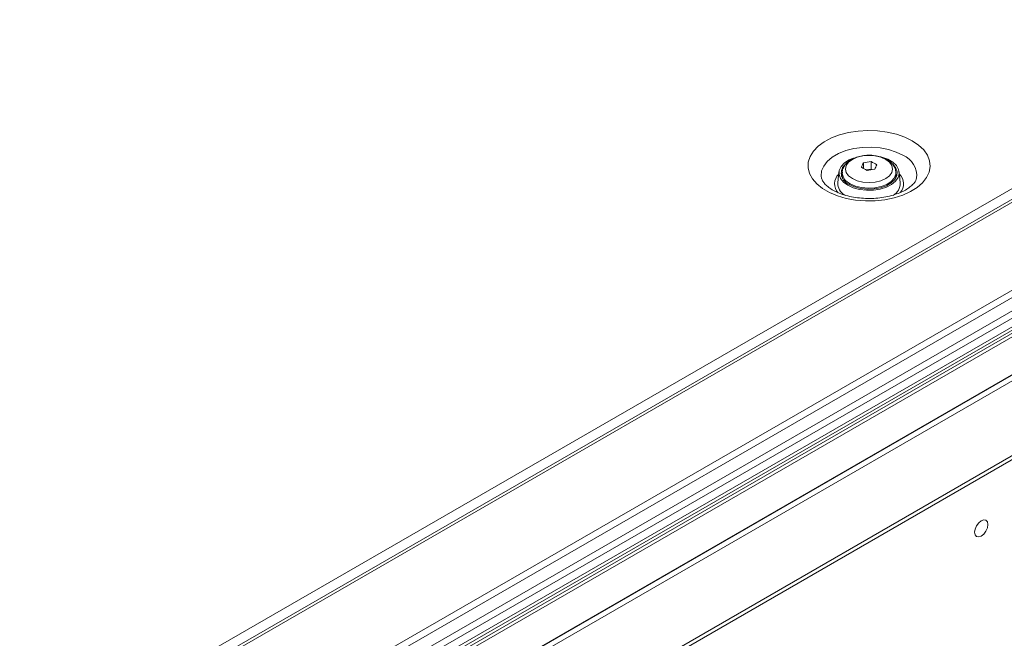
# Model space of a CAD drawing. Header units: millimetres. Extents: x 0 to 1118, y 0 to 864.
# Tile 212 of 235: x 898 to 953, y 612 to 647. Entities that reach past the tile are written whole.
import ezdxf

# ---------------------------------------------------------------- set-up
doc = ezdxf.new("R2010")
doc.units = ezdxf.units.MM

msp = doc.modelspace()

# ---------------------------------------------------------------- linework, layer by layer
at = {"color": 9, "linetype": 'Continuous', "lineweight": 0}
for p, q in [((888.293, 600.055), (1032.414, 683.254)), ((1033.451, 683.087), (889.077, 599.742)), ((1037.724, 680.621), (893.35, 597.276)), ((1037.974, 680.357), (893.6, 597.012)), ((1038.297, 679.797), (893.924, 596.452)), ((1038.401, 679.449), (894.027, 596.103)), ((1038.401, 678.954), (894.027, 595.609)), ((893.304, 594.844), (1038.774, 678.822)), ((1038.861, 678.67), (893.391, 594.692)), ((898.456, 595.501), (962.024, 632.198))]:
    msp.add_line(p, q, dxfattribs=at)
at = {"color": 7, "linetype": 'Continuous', "lineweight": 15}
for p, q in [((1033.201, 683.112), (888.827, 599.767)), ((893.924, 595.38), (1038.297, 678.725)), ((944.861, 638.944), (944.861, 638.632)), ((945.293, 639.01), (945.293, 638.582)), ((943.493, 638.431), (943.431, 637.821)), ((943.643, 638.17), (943.678, 638.243)), ((943.678, 638.383), (943.678, 638.21)), ((945.293, 638.582), (945.017, 638.54)), ((945.335, 638.559), (945.293, 638.582)), ((946.654, 638.057), (946.678, 638.21)), ((946.678, 638.21), (946.678, 638.383)), ((946.924, 637.821), (946.862, 638.431)), ((942.526, 638.06), (942.519, 638.091)), ((898.446, 595.478), (962.013, 632.175)), ((898.438, 595.471), (961.476, 631.862)), ((898.721, 595.308), (961.759, 631.699)), ((955.342, 623.586), (905.138, 594.604)), ((955.342, 623.81), (931.955, 610.308)), ((951.091, 618.37), (951.091, 618.366)), ((951.373, 618.856), (951.37, 618.853))]:
    msp.add_line(p, q, dxfattribs=at)
at = {"color": 9, "linetype": 'Continuous', "lineweight": 0, "flags": 128}
for points in [[(947.593, 640.177), (947.95, 639.935), (948.234, 639.663), (948.439, 639.369), (948.56, 639.059), (948.593, 638.742), (948.538, 638.426), (948.396, 638.12), (948.17, 637.83), (947.867, 637.566), (947.494, 637.332), (947.061, 637.137), (946.58, 636.983), (946.062, 636.877), (945.521, 636.82), (944.971, 636.813), (944.427, 636.858), (943.902, 636.952), (943.41, 637.094), (942.964, 637.28), (942.575, 637.504), (942.254, 637.762), (942.008, 638.046), (941.844, 638.349), (941.767, 638.663), (941.778, 638.98), (941.877, 639.292), (942.062, 639.591), (942.327, 639.869), (942.666, 640.119), (943.07, 640.335), (943.529, 640.51), (944.031, 640.64), (944.562, 640.722), (945.109, 640.754), (945.658, 640.735), (946.194, 640.665), (946.704, 640.546), (947.175, 640.382), (947.593, 640.177)], [(942.519, 638.091), (942.503, 638.2), (942.526, 638.485), (942.639, 638.763), (942.839, 639.024), (943.118, 639.259), (943.467, 639.461), (943.875, 639.622), (944.327, 639.737), (944.808, 639.802), (945.301, 639.815), (945.79, 639.776), (946.259, 639.685), (946.69, 639.547), (947.07, 639.364)], [(944.246, 638.057), (944.519, 637.936), (944.836, 637.86), (945.178, 637.834), (945.519, 637.86), (945.836, 637.936), (946.109, 638.057), (946.319, 638.214), (946.451, 638.398), (946.495, 638.595), (946.451, 638.792), (946.319, 638.975), (946.109, 639.133), (945.836, 639.254), (945.519, 639.33), (945.178, 639.355), (944.836, 639.33), (944.519, 639.254), (944.246, 639.133), (944.036, 638.975), (943.904, 638.792), (943.86, 638.595), (943.904, 638.398), (944.036, 638.214), (944.246, 638.057)], [(946.677, 638.377), (946.671, 638.302), (946.589, 638.09), (946.418, 637.897), (946.169, 637.734), (945.858, 637.612), (945.505, 637.538), (945.13, 637.518), (944.759, 637.552), (944.414, 637.638), (944.117, 637.771)]]:
    msp.add_lwpolyline(points, dxfattribs=at)
at = {"color": 7, "linetype": 'Continuous', "lineweight": 15, "flags": 128}
for points in [[(943.984, 637.685), (943.741, 637.862), (943.576, 638.067), (943.496, 638.289), (943.508, 638.515), (943.609, 638.733), (943.795, 638.932), (944.056, 639.101), (944.28, 639.199)], [(945.844, 639.269), (945.891, 639.257), (946.224, 639.138), (946.501, 638.978), (946.707, 638.785), (946.83, 638.571), (946.864, 638.345), (946.808, 638.122), (946.663, 637.911), (946.438, 637.726), (946.145, 637.576), (945.801, 637.468), (945.422, 637.41), (945.03, 637.403), (944.647, 637.449), (944.292, 637.545), (943.984, 637.685), (943.984, 637.685)], [(944.064, 637.731), (944.363, 637.596), (944.709, 637.506), (945.082, 637.466), (945.461, 637.479), (945.824, 637.545), (946.149, 637.658), (946.417, 637.813), (946.614, 638.001), (946.727, 638.21), (946.75, 638.429), (946.681, 638.644), (946.525, 638.844), (946.524, 638.845)], [(943.678, 638.21), (943.696, 638.075), (943.701, 638.057)], [(946.678, 638.243), (946.681, 638.236), (946.712, 638.17)], [(951.824, 618.698), (951.796, 618.845), (951.716, 618.938), (951.595, 618.961), (951.453, 618.912), (951.311, 618.797), (951.191, 618.635), (951.11, 618.449), (951.082, 618.269), (951.11, 618.121), (951.191, 618.029), (951.311, 618.005), (951.453, 618.055), (951.595, 618.169), (951.716, 618.332), (951.796, 618.517), (951.824, 618.698)], [(951.453, 618.055), (951.311, 618.005), (951.191, 618.029), (951.11, 618.121), (951.082, 618.269), (951.11, 618.449), (951.191, 618.635), (951.311, 618.797), (951.453, 618.912), (951.595, 618.961), (951.716, 618.938), (951.796, 618.845), (951.824, 618.698), (951.796, 618.517), (951.716, 618.332), (951.595, 618.169), (951.453, 618.055)]]:
    msp.add_lwpolyline(points, dxfattribs=at)
at = {"color": 9, "linetype": 'Continuous', "lineweight": 0}
for centre, radius, start, end in [((946.602, 638.216), 1.241, 354.1569, 67.8009), ((943.983, 637.763), 0.736, 133.1792, 222.9397), ((944.399, 638.437), 0.724, 184.6556, 247.0681), ((946.356, 637.763), 0.747, 319.1422, 45.981)]:
    msp.add_arc(centre, radius, start, end, dxfattribs=at)
at = {"color": 7, "linetype": 'Continuous', "lineweight": 15}
for centre, radius, start, end in [((944.291, 638.36), 0.669, 138.1571, 250.1416), ((948.664, 637.027), 4.259, 153.251, 156.9521), ((945.779, 634.443), 4.593, 96.0641, 101.522), ((943.626, 635.756), 3.657, 57.1394, 62.866), ((949.413, 636.911), 4.259, 153.251, 156.9521), ((943.078, 635.44), 3.657, 57.1394, 62.866), ((945.979, 634.011), 4.593, 96.0641, 101.522), ((944.222, 637.807), 0.792, 178.9779, 238.9104), ((946.128, 637.808), 0.797, 300.2024, 0.9248)]:
    msp.add_arc(centre, radius, start, end, dxfattribs=at)
for points, knots in [([(945.343, 639.358), (945.333, 639.359), (945.211, 639.376), (944.966, 639.361), (944.63, 639.31), (944.318, 639.205), (944.057, 639.059), (943.858, 638.879), (943.733, 638.676), (943.673, 638.502), (943.684, 638.403), (943.686, 638.378)], [0, 0, 0, 0, 0.012806, 0.153787, 0.295289, 0.438058, 0.583128, 0.715447, 0.840232, 0.959627, 1, 1, 1, 1]), ([(946.667, 638.374), (946.669, 638.422), (946.673, 638.547), (946.592, 638.74), (946.445, 638.934), (946.235, 639.101), (945.967, 639.233), (945.664, 639.326), (945.446, 639.347), (945.343, 639.358)], [0, 0, 0, 0, 0.089111, 0.231801, 0.375686, 0.527798, 0.688165, 0.851681, 1, 1, 1, 1]), ([(947.835, 638.088), (947.824, 638.047), (947.802, 637.967), (947.701, 637.809), (947.534, 637.636), (947.292, 637.46), (946.989, 637.298), (946.631, 637.16), (946.228, 637.051), (945.79, 636.977), (945.332, 636.943), (944.868, 636.95), (944.414, 636.998), (943.983, 637.085), (943.591, 637.206), (943.251, 637.354), (942.971, 637.521), (942.759, 637.694), (942.617, 637.86), (942.543, 637.993), (942.529, 638.059), (942.524, 638.086)], [0, 0, 0, 0, 0.055111, 0.106478, 0.161336, 0.214133, 0.266724, 0.319659, 0.373165, 0.42719, 0.481583, 0.53616, 0.590714, 0.644996, 0.698815, 0.752006, 0.804483, 0.856359, 0.908156, 0.960826, 1, 1, 1, 1])]:
    msp.add_open_spline(points, degree=3, knots=knots, dxfattribs=at)

doc.saveas('drawing.dxf')
